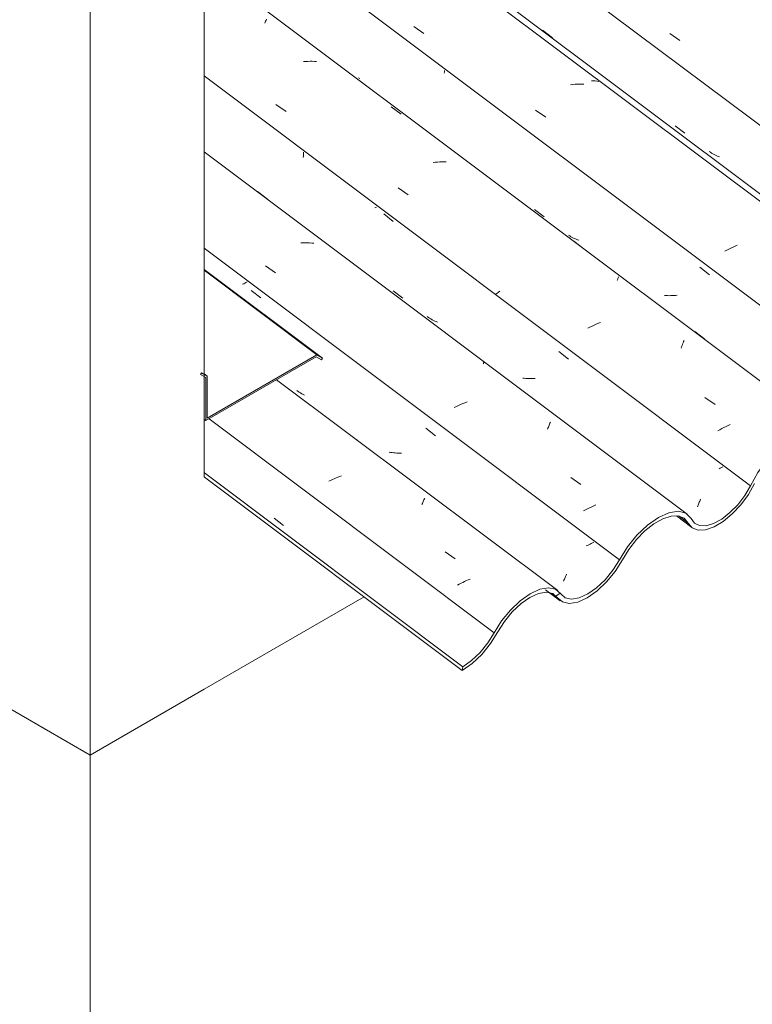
# Model space of a CAD drawing. Header units: metres. Extents: x 6.5 to 21.8, y 0.6 to 11.2.
# Tile 26 of 107: x 13.3 to 14, y 3.4 to 4.3. Entities that reach past the tile are written whole.
import ezdxf

# ---------------------------------------------------------------- set-up
doc = ezdxf.new("R2010")
doc.units = ezdxf.units.M
for name, color, linetype, lineweight in [('A-GLAZ-CWMG', 7, 'Continuous', 5), ('A-ROOF-OTLN', 7, 'Continuous', 5), ('A-WALL', 7, 'Continuous', 5), ('I-WALL', 7, 'Continuous', 5)]:
    doc.layers.add(name, color=color, linetype=linetype, lineweight=lineweight)

# ---------------------------------------------------------------- blocks, each defined once
blk = doc.blocks.new('FP_138-ISO_02')
at = {"layer": 'A-GLAZ-CWMG'}
blk.add_line((13.95444, 3.8349), (13.9693, 3.82374), dxfattribs=at)
blk = doc.blocks.new('FP_139-ISO_02')
at = {"layer": 'A-GLAZ-CWMG'}
blk.add_line((13.82896, 3.76409), (13.84302, 3.75355), dxfattribs=at)
blk = doc.blocks.new('FP_140-ISO_02')
at = {"layer": 'A-GLAZ-CWMG', "color": 9, "true_color": 0xc0c0c0}
blk.add_line((13.56826, 3.83278), (13.57744, 3.82562), dxfattribs=at)
blk = doc.blocks.new('FP_141-ISO_02')
at = {"layer": 'A-GLAZ-CWMG'}
blk.add_line((13.84056, 3.76323), (13.57077, 3.96571), dxfattribs=at)
at = {"layer": 'A-GLAZ-CWMG', "color": 9, "true_color": 0xc0c0c0}
for p, q in [((13.64812, 3.9069), (13.64823, 3.9072)), ((13.64823, 3.9072), (13.64831, 3.90746)), ((13.64831, 3.90746), (13.64836, 3.90767)), ((13.64838, 3.90798), (13.64834, 3.90807)), ((13.64836, 3.90767), (13.64838, 3.90785)), ((13.64838, 3.90785), (13.64838, 3.90798)), ((13.62252, 3.86909), (13.62079, 3.86827)), ((13.62426, 3.8699), (13.62252, 3.86909)), ((13.62601, 3.87067), (13.62426, 3.8699)), ((13.62778, 3.87143), (13.62601, 3.87067)), ((13.62956, 3.87216), (13.62778, 3.87143)), ((13.63136, 3.87286), (13.62956, 3.87216)), ((13.63316, 3.87354), (13.63136, 3.87286)), ((13.71024, 3.8459), (13.71065, 3.84689)), ((13.71065, 3.84689), (13.71105, 3.84784)), ((13.71105, 3.84784), (13.71144, 3.84875)), ((13.71144, 3.84875), (13.71182, 3.84961)), ((13.71182, 3.84961), (13.71218, 3.85044)), ((13.71218, 3.85044), (13.71253, 3.85122)), ((13.71253, 3.85122), (13.71286, 3.85196)), ((13.73253, 3.8005), (13.74219, 3.79373)), ((13.74948, 3.77118), (13.74778, 3.77034)), ((13.7512, 3.77201), (13.74948, 3.77118)), ((13.75293, 3.77282), (13.7512, 3.77201)), ((13.75468, 3.7736), (13.75293, 3.77282)), ((13.75645, 3.77436), (13.75468, 3.7736)), ((13.7461, 3.76947), (13.74444, 3.76859)), ((13.74778, 3.77034), (13.7461, 3.76947))]:
    blk.add_line(p, q, dxfattribs=at)
blk = doc.blocks.new('FP_142-ISO_02')
at = {"layer": 'A-GLAZ-CWMG', "color": 9, "true_color": 0xc0c0c0}
for p, q in [((13.53911, 4.05781), (13.53798, 4.05725)), ((13.54022, 4.05837), (13.53911, 4.05781)), ((13.54132, 4.05894), (13.54022, 4.05837)), ((13.5424, 4.0595), (13.54132, 4.05894)), ((13.54642, 4.05141), (13.55565, 4.04414)), ((13.59134, 3.95445), (13.5902, 3.95525)), ((13.5925, 3.95368), (13.59134, 3.95445)), ((13.59368, 3.95295), (13.5925, 3.95368)), ((13.59489, 3.95224), (13.59368, 3.95295)), ((13.59611, 3.95157), (13.59489, 3.95224)), ((13.59736, 3.95094), (13.59611, 3.95157)), ((13.71406, 3.91915), (13.72327, 3.91188)), ((13.68017, 3.89594), (13.67872, 3.89618)), ((13.68162, 3.89574), (13.68017, 3.89594)), ((13.68309, 3.89556), (13.68162, 3.89574)), ((13.68456, 3.89542), (13.68309, 3.89556)), ((13.68605, 3.89531), (13.68456, 3.89542)), ((13.68754, 3.89523), (13.68605, 3.89531)), ((13.68904, 3.89518), (13.68754, 3.89523)), ((13.69055, 3.89516), (13.68904, 3.89518)), ((13.874, 3.80912), (13.87281, 3.8085)), ((13.87518, 3.80973), (13.874, 3.80912)), ((13.8691, 3.80668), (13.86784, 3.80609)), ((13.87036, 3.80729), (13.8691, 3.80668)), ((13.87159, 3.80789), (13.87036, 3.80729)), ((13.87281, 3.8085), (13.87159, 3.80789)), ((13.84619, 3.77237), (13.84655, 3.7732)), ((13.84655, 3.7732), (13.84693, 3.77407)), ((13.84693, 3.77407), (13.84733, 3.77498)), ((13.84733, 3.77498), (13.84773, 3.77593)), ((13.84773, 3.77593), (13.84814, 3.77693)), ((13.84814, 3.77693), (13.84856, 3.77797)), ((13.84856, 3.77797), (13.84899, 3.77905))]:
    blk.add_line(p, q, dxfattribs=at)
blk = doc.blocks.new('FP_143-ISO_02')
at = {"layer": 'A-GLAZ-CWMG'}
blk.add_line((13.96494, 3.83652), (13.50131, 4.1845), dxfattribs=at)
at = {"layer": 'A-GLAZ-CWMG', "color": 9, "true_color": 0xc0c0c0}
for p, q in [((13.55253, 4.14626), (13.5621, 4.13913)), ((13.59622, 4.09716), (13.59412, 4.0971)), ((13.59831, 4.09717), (13.59622, 4.09716)), ((13.60038, 4.09711), (13.59831, 4.09717)), ((13.60244, 4.097), (13.60038, 4.09711)), ((13.60447, 4.09683), (13.60244, 4.097)), ((13.60648, 4.0966), (13.60447, 4.09683)), ((13.56012, 4.07498), (13.56977, 4.06829)), ((13.76906, 3.9809), (13.76924, 3.98135)), ((13.76924, 3.98135), (13.7694, 3.98175)), ((13.7694, 3.98175), (13.76953, 3.98212)), ((13.76953, 3.98212), (13.76965, 3.98245)), ((13.76965, 3.98245), (13.76973, 3.98273)), ((13.76973, 3.98273), (13.7698, 3.98298)), ((13.7698, 3.98298), (13.76983, 3.98319)), ((13.65691, 3.97541), (13.65664, 3.97522)), ((13.74729, 3.94185), (13.74525, 3.94092)), ((13.74934, 3.94275), (13.74729, 3.94185)), ((13.75141, 3.94362), (13.74934, 3.94275)), ((13.7535, 3.94446), (13.75141, 3.94362)), ((13.74324, 3.93997), (13.74125, 3.93898)), ((13.74525, 3.94092), (13.74324, 3.93997)), ((13.83237, 3.92214), (13.83276, 3.92307)), ((13.83276, 3.92307), (13.83313, 3.92396)), ((13.83313, 3.92396), (13.8335, 3.92481)), ((13.83071, 3.91806), (13.83114, 3.91913)), ((13.83114, 3.91913), (13.83156, 3.92018)), ((13.83156, 3.92018), (13.83197, 3.92118)), ((13.83197, 3.92118), (13.83237, 3.92214)), ((13.8532, 3.87179), (13.86288, 3.86506)), ((13.86727, 3.84082), (13.86534, 3.83978)), ((13.86922, 3.84183), (13.86727, 3.84082)), ((13.8712, 3.84283), (13.86922, 3.84183)), ((13.8732, 3.8438), (13.8712, 3.84283)), ((13.87523, 3.84474), (13.8732, 3.8438)), ((13.87727, 3.84565), (13.87523, 3.84474))]:
    blk.add_line(p, q, dxfattribs=at)
blk = doc.blocks.new('FP_144-ISO_02')
at = {"layer": 'A-GLAZ-CWMG', "color": 9, "true_color": 0xc0c0c0}
for p, q in [((13.59635, 4.17906), (13.59643, 4.18069)), ((13.59643, 4.18069), (13.59649, 4.18234)), ((13.59649, 4.18234), (13.59653, 4.18398)), ((13.66578, 4.13109), (13.66507, 4.1307)), ((13.66649, 4.13147), (13.66578, 4.13109)), ((13.67349, 4.12488), (13.68274, 4.11761)), ((13.68261, 4.0509), (13.69187, 4.04393)), ((13.71645, 4.02548), (13.71531, 4.02626)), ((13.71762, 4.02472), (13.71645, 4.02548)), ((13.71881, 4.024), (13.71762, 4.02472)), ((13.72002, 4.02332), (13.71881, 4.024)), ((13.72125, 4.02266), (13.72002, 4.02332)), ((13.7225, 4.02204), (13.72125, 4.02266)), ((13.72377, 4.02146), (13.7225, 4.02204)), ((13.72507, 4.0209), (13.72377, 4.02146)), ((13.84159, 3.9928), (13.85082, 3.98554)), ((13.80841, 3.96702), (13.80694, 3.96717)), ((13.80989, 3.96691), (13.80841, 3.96702)), ((13.81138, 3.96683), (13.80989, 3.96691)), ((13.81288, 3.96679), (13.81138, 3.96683)), ((13.81438, 3.96677), (13.81288, 3.96679)), ((13.8159, 3.96679), (13.81438, 3.96677)), ((13.81741, 3.96684), (13.8159, 3.96679)), ((13.81893, 3.96691), (13.81741, 3.96684)), ((13.99661, 3.88063), (13.99538, 3.88)), ((13.99781, 3.88127), (13.99661, 3.88063)), ((13.99899, 3.88191), (13.99781, 3.88127)), ((13.97572, 3.84622), (13.97608, 3.84714)), ((13.97608, 3.84714), (13.97645, 3.8481)), ((13.97645, 3.8481), (13.97683, 3.84909)), ((13.97683, 3.84909), (13.97721, 3.8501)), ((13.97721, 3.8501), (13.97759, 3.85115)), ((13.97466, 3.84365), (13.975, 3.84447)), ((13.975, 3.84447), (13.97536, 3.84533)), ((13.97536, 3.84533), (13.97572, 3.84622))]:
    blk.add_line(p, q, dxfattribs=at)
blk = doc.blocks.new('FP_145-ISO_02')
at = {"layer": 'A-GLAZ-CWMG'}
blk.add_line((14.09894, 3.91618), (13.50131, 4.36473), dxfattribs=at)
at = {"layer": 'A-GLAZ-CWMG', "color": 9, "true_color": 0xc0c0c0}
for p, q in [((13.55981, 4.30902), (13.56021, 4.30998)), ((13.56021, 4.30998), (13.56059, 4.3109)), ((13.56059, 4.3109), (13.56095, 4.31176)), ((13.55939, 4.308), (13.55981, 4.30902)), ((13.59867, 4.27119), (13.59655, 4.27104)), ((13.60077, 4.27129), (13.59867, 4.27119)), ((13.60287, 4.27134), (13.60077, 4.27129)), ((13.60495, 4.27134), (13.60287, 4.27134)), ((13.60701, 4.27129), (13.60495, 4.27134)), ((13.60906, 4.27118), (13.60701, 4.27129)), ((13.57007, 4.22982), (13.57974, 4.22323)), ((13.6807, 4.22768), (13.69035, 4.22062)), ((13.7231, 4.17446), (13.72097, 4.17421)), ((13.72522, 4.17465), (13.7231, 4.17446)), ((13.72734, 4.1748), (13.72522, 4.17465)), ((13.72945, 4.1749), (13.72734, 4.1748)), ((13.73154, 4.17494), (13.72945, 4.1749)), ((13.73362, 4.17493), (13.73154, 4.17494)), ((13.68743, 4.14979), (13.69713, 4.14318)), ((13.85591, 4.09859), (13.86552, 4.09145)), ((13.89882, 4.06403), (13.899, 4.06451)), ((13.89755, 4.06086), (13.89786, 4.06159)), ((13.89786, 4.06159), (13.89814, 4.06228)), ((13.89814, 4.06228), (13.89839, 4.06291)), ((13.89839, 4.06291), (13.89862, 4.06349)), ((13.89862, 4.06349), (13.89882, 4.06403)), ((13.78204, 4.04859), (13.78057, 4.04748)), ((13.78355, 4.0497), (13.78204, 4.04859)), ((13.78509, 4.05081), (13.78355, 4.0497)), ((13.87346, 4.01702), (13.87147, 4.01603)), ((13.87547, 4.01799), (13.87346, 4.01702)), ((13.8775, 4.01893), (13.87547, 4.01799)), ((13.87955, 4.01984), (13.8775, 4.01893)), ((13.88161, 4.02072), (13.87955, 4.01984)), ((13.87147, 4.01603), (13.86951, 4.01502)), ((13.97226, 4.01182), (13.98185, 4.00464)), ((13.95948, 3.99724), (13.95998, 3.99857)), ((13.95998, 3.99857), (13.96047, 3.99985)), ((13.96047, 3.99985), (13.96095, 4.00109)), ((13.96095, 4.00109), (13.96142, 4.00229)), ((13.96142, 4.00229), (13.96188, 4.00343)), ((13.95897, 3.99586), (13.95948, 3.99724)), ((13.98185, 3.94868), (13.99159, 3.94201)), ((14.00616, 3.92262), (14.00413, 3.92169)), ((13.99622, 3.91769), (13.9943, 3.91664)), ((13.99816, 3.91873), (13.99622, 3.91769)), ((14.00013, 3.91974), (13.99816, 3.91873)), ((14.00212, 3.92072), (14.00013, 3.91974)), ((14.00413, 3.92169), (14.00212, 3.92072))]:
    blk.add_line(p, q, dxfattribs=at)
blk = doc.blocks.new('FP_146-ISO_02')
at = {"layer": 'A-GLAZ-CWMG', "color": 9, "true_color": 0xc0c0c0}
for p, q in [((13.65055, 4.25467), (13.64941, 4.25546)), ((13.7317, 4.2598), (13.73172, 4.26109)), ((13.73172, 4.26109), (13.73173, 4.26239)), ((13.81819, 4.12913), (13.82745, 4.12214)), ((13.85204, 4.10369), (13.85086, 4.10442)), ((13.85324, 4.10299), (13.85204, 4.10369)), ((13.85446, 4.10233), (13.85324, 4.10299)), ((13.85571, 4.1017), (13.85446, 4.10233)), ((13.85698, 4.1011), (13.85571, 4.1017)), ((13.85826, 4.10054), (13.85698, 4.1011)), ((13.85957, 4.10002), (13.85826, 4.10054)), ((13.86089, 4.09953), (13.85957, 4.10002)), ((13.97712, 4.07374), (13.98637, 4.06648)), ((13.94456, 4.04642), (13.94308, 4.0465)), ((13.94606, 4.04638), (13.94456, 4.04642)), ((13.94757, 4.04636), (13.94606, 4.04638)), ((13.94908, 4.04638), (13.94757, 4.04636)), ((13.95059, 4.04643), (13.94908, 4.04638)), ((13.95211, 4.0465), (13.95059, 4.04643)), ((13.95364, 4.04661), (13.95211, 4.0465)), ((13.95516, 4.04675), (13.95364, 4.04661))]:
    blk.add_line(p, q, dxfattribs=at)
blk = doc.blocks.new('FP_147-ISO_02')
at = {"layer": 'A-GLAZ-CWMG'}
blk.add_line((14.22949, 3.99058), (12.17181, 5.53498), dxfattribs=at)
at = {"layer": 'A-GLAZ-CWMG', "color": 9, "true_color": 0xc0c0c0}
for p, q in [((13.70231, 4.30477), (13.71196, 4.29814)), ((13.85502, 4.24905), (13.85288, 4.24882)), ((13.85714, 4.24923), (13.85502, 4.24905)), ((13.85926, 4.24936), (13.85714, 4.24923)), ((13.86136, 4.24944), (13.85926, 4.24936)), ((13.86345, 4.24946), (13.86136, 4.24944)), ((13.86553, 4.24943), (13.86345, 4.24946)), ((13.81935, 4.22434), (13.82902, 4.2177)), ((14.00885, 4.09291), (14.00684, 4.09195)), ((14.01088, 4.09384), (14.00885, 4.09291)), ((14.01294, 4.09474), (14.01088, 4.09384)), ((14.00287, 4.08996), (14.00093, 4.08894)), ((14.00484, 4.09097), (14.00287, 4.08996)), ((14.00684, 4.09195), (14.00484, 4.09097))]:
    blk.add_line(p, q, dxfattribs=at)
blk = doc.blocks.new('FP_149-ISO_02')
at = {"layer": 'A-GLAZ-CWMG', "color": 9, "true_color": 0xc0c0c0}
blk.add_line((13.94822, 4.29787), (13.95788, 4.29123), dxfattribs=at)
blk = doc.blocks.new('Rectangular Mullion - Telha Fibrocimento - Ondulada-1868137-ISO_02')
at = {"layer": 'A-GLAZ-CWMG', "true_color": 0xc0c0c0}
h = blk.add_hatch(dxfattribs=at)
h.set_pattern_fill('FP_12', color=9, style=0, pattern_type=2)
h.set_pattern_definition([(35.687, (12.963, 6.495), (0.23241475, 0.22210937), [0.0118, -0.2028, 0.0118, -0.2028, -1.145]), (35.687, (12.963, 6.495), (0.23241475, 0.22210937), [-0.42922, 0.0118, -0.41741, 0.0118, -0.2028, -0.50075]), (35.687, (12.963, 6.495), (0.23241475, 0.22210937), [-1.073, 0.0118, -0.13127, 0.0118, -0.34588]), (137.177, (13.05, 6.586), (-0.1665248, 0.04396), [0.00654, -0.11229, 0.00654, -0.74603]), (137.177, (13.05, 6.586), (-0.1665248, 0.04396), [-0.12536, -0.11229, 0.00654, -0.23112, -0.39609]), (137.177, (13.05, 6.586), (-0.1665248, 0.04396), [-0.47531, 0.00654, -0.11229, 0.00654, -0.27073]), (137.177, (13.05, 6.586), (-0.1665248, 0.04396), [-0.60067, -0.07268, 0.00654, -0.19151]), (247.064, (13.079, 6.717), (-0.06588675, -0.266069), [0.0123, -0.21134, 0.0123, -1.404]), (247.064, (13.079, 6.717), (-0.06588675, -0.266069), [-0.23595, -0.21134, 0.0123, -0.43499, -0.74548]), (247.064, (13.079, 6.717), (-0.06588675, -0.266069), [-0.89458, 0.0123, -0.21134, 0.0123, -0.50954]), (247.064, (13.079, 6.717), (-0.06588675, -0.266069), [-1.131, -0.1368, 0.0123, -0.36044])])
h.paths.add_polyline_path([(13.74896, 3.68649), (13.75994, 3.69457), (13.76921, 3.70386), (13.77642, 3.71296), (13.78968, 3.73409), (13.79866, 3.74451), (13.80666, 3.7517), (13.814, 3.75679), (13.82327, 3.76066), (13.82963, 3.76171), (13.83616, 3.76001), (13.84545, 3.75223), (13.85169, 3.75087), (13.86115, 3.75284), (13.86932, 3.75665), (13.87985, 3.76442), (13.88919, 3.77374), (13.89646, 3.7829), (13.91052, 3.80514), (13.91863, 3.81494), (13.92668, 3.82261), (13.93289, 3.8275), (13.94137, 3.83227), (13.9493, 3.83479), (13.95703, 3.8346), (13.96241, 3.83193), (13.96959, 3.82353), (13.97533, 3.82131), (13.98295, 3.82178), (13.99254, 3.82554), (13.99941, 3.82961), (14.00932, 3.83806), (14.01851, 3.8485), (14.02369, 3.85556), (14.03615, 3.87754), (14.04467, 3.8889), (14.05552, 3.89985), (14.06473, 3.90696), (14.07298, 3.9117), (14.08305, 3.91464), (14.09012, 3.91461), (14.0959, 3.91221), (14.10397, 3.9023), (14.10953, 3.89997), (14.11651, 3.90011), (14.12544, 3.90325), (14.13313, 3.90767), (14.14373, 3.91669), (14.15131, 3.92502), (14.15879, 3.93562), (14.17082, 3.95578), (14.179, 3.96615), (14.18869, 3.97561), (14.19761, 3.98223), (14.20504, 3.98632), (14.20823, 3.98753), (14.21226, 3.98995), (14.21948, 3.99327), (14.21439, 3.99308), (14.20504, 3.98995), (14.19507, 3.98415), (14.18315, 3.97405), (14.17421, 3.96429), (14.1653, 3.95174), (14.15413, 3.93277), (14.14823, 3.92495), (14.13854, 3.9154), (14.13309, 3.91104), (14.12452, 3.90636), (14.11826, 3.90433), (14.11168, 3.90433), (14.10644, 3.90696), (14.09883, 3.91626), (14.09184, 3.91908), (14.08239, 3.9185), (14.07298, 3.91524), (14.06005, 3.90696), (14.05153, 3.89985), (14.04116, 3.88847), (14.03265, 3.87662), (14.02008, 3.85446), (14.01334, 3.84572), (14.0042, 3.83681), (13.99793, 3.83193), (13.99016, 3.82767), (13.9825, 3.82555), (13.97671, 3.82566), (13.97181, 3.82802), (13.96853, 3.83248), (13.96344, 3.83749), (13.95599, 3.83937), (13.94595, 3.83749), (13.93714, 3.83355), (13.92668, 3.82621), (13.91654, 3.81652), (13.9074, 3.80514), (13.89359, 3.7829), (13.88608, 3.77374), (13.87779, 3.76593), (13.86887, 3.75981), (13.85982, 3.7561), (13.8538, 3.7551), (13.84776, 3.75644), (13.83846, 3.7645), (13.8316, 3.76595), (13.82241, 3.76409), (13.81358, 3.75992), (13.8044, 3.75341), (13.79379, 3.74291), (13.78639, 3.73365), (13.7735, 3.71296), (13.76608, 3.70386), (13.75753, 3.69585), (13.74949, 3.69022)])
h.paths.add_polyline_path([(14.2398, 3.97526), (14.24676, 3.97549), (14.2563, 3.97904), (14.26536, 3.98475), (14.26536, 3.98525), (14.26536, 3.98814), (14.26328, 3.98647), (14.26321, 3.98428), (14.25634, 3.98124), (14.2563, 3.98245), (14.25472, 3.98176), (14.24846, 3.97969), (14.24148, 3.97979), (14.23665, 3.98211), (14.22914, 3.99083), (14.22666, 3.9918), (14.22612, 3.99062), (14.21975, 3.98912), (14.22086, 3.98889), (14.22648, 3.98647), (14.23423, 3.97746), (14.23858, 3.97574)])
h.paths.add_polyline_path([(14.22859, 3.99008), (14.22808, 3.99063), (14.22898, 3.99062)])
h.paths.add_polyline_path([(14.33362, 4.06246), (14.3321, 4.06029), (14.3338, 4.06084), (14.33416, 4.0623)])
h.paths.add_polyline_path([(14.26984, 3.99174), (14.27574, 3.99621), (14.28484, 4.00543), (14.28867, 4.01063), (14.30011, 4.02989), (14.30891, 4.04103), (14.31872, 4.05087), (14.32293, 4.05456), (14.32317, 4.05413), (14.32473, 4.05539), (14.32485, 4.0563), (14.33584, 4.06345), (14.34475, 4.06712), (14.34713, 4.06779), (14.34311, 4.06739), (14.33362, 4.06395), (14.32317, 4.05752), (14.31303, 4.04889), (14.30388, 4.03889), (14.29636, 4.02864), (14.28257, 4.00593), (14.27832, 4.0003), (14.27099, 3.99267)])
h.paths.add_polyline_path([(14.36919, 4.05016), (14.37101, 4.05053), (14.3697, 4.05104), (14.37146, 4.05405), (14.368, 4.05301), (14.36725, 4.05481), (14.36777, 4.05587), (14.36662, 4.05631), (14.36482, 4.05391), (14.36335, 4.05631), (14.36362, 4.05702), (14.36596, 4.05705), (14.36362, 4.0593), (14.36319, 4.05889), (14.36261, 4.06084), (14.35856, 4.06546), (14.3517, 4.06767), (14.34776, 4.06503), (14.34955, 4.06378), (14.34969, 4.06371), (14.35556, 4.06146), (14.36362, 4.05231), (14.36823, 4.05053)])
h.paths.add_polyline_path([(14.37551, 4.05038), (14.37652, 4.05053), (14.37908, 4.05138), (14.37898, 4.05435), (14.37983, 4.05457), (14.38809, 4.05737), (14.3926, 4.05953), (14.3927, 4.05907), (14.39516, 4.06142), (14.40079, 4.0658), (14.40093, 4.06518), (14.40229, 4.06697), (14.4032, 4.06697), (14.41069, 4.07518), (14.41704, 4.08377), (14.4266, 4.10087), (14.43114, 4.10832), (14.43629, 4.1155), (14.42914, 4.1075), (14.42477, 4.10174), (14.41335, 4.08267), (14.40571, 4.07314), (14.39961, 4.06697), (14.39169, 4.06084), (14.38377, 4.05658), (14.37793, 4.05463), (14.37783, 4.05439), (14.37613, 4.05041)])
h.paths.add_polyline_path([(14.40705, 4.07182), (14.40881, 4.0736), (14.40914, 4.07314), (14.40767, 4.07221)])
h.paths.add_polyline_path([(14.43815, 4.11388), (14.44146, 4.11674), (14.44802, 4.12147), (14.45375, 4.12441), (14.45962, 4.12603), (14.4644, 4.12598), (14.46825, 4.1245), (14.47527, 4.11674), (14.48088, 4.11469), (14.48782, 4.11501), (14.49706, 4.11845), (14.50478, 4.12305), (14.51447, 4.13125), (14.52281, 4.14047), (14.52961, 4.15001), (14.53387, 4.15716), (14.53167, 4.15843), (14.5241, 4.14619), (14.5172, 4.13767), (14.51067, 4.13121), (14.50412, 4.12599), (14.49571, 4.12134), (14.4898, 4.11928), (14.4824, 4.11928), (14.47826, 4.12075), (14.46996, 4.12901), (14.46541, 4.13039), (14.45874, 4.12972), (14.45182, 4.12707), (14.44661, 4.12357), (14.43864, 4.11454), (14.43826, 4.11403)])
h = blk.add_hatch(dxfattribs=at)
h.set_pattern_fill('FP_13', color=9, style=0, pattern_type=2)
h.set_pattern_definition([(330, (14.18, 7.288), (0.2298954, -0.0663695), [0.01095, -0.18814, 0.01095, -0.18814, -1.062]), (330, (14.18, 7.288), (0.2298954, -0.0663695), [-0.39819, 0.01095, -0.38724, 0.01095, -0.18814, -0.46455]), (330, (14.18, 7.288), (0.2298954, -0.0663695), [-0.99547, 0.01095, -0.12178, 0.01095, -0.32087]), (111.206, (14.266, 7.271), (-0.1647206, 0.291817), [0.01311, -0.22522, 0.01311, -1.496]), (111.206, (14.266, 7.271), (-0.1647206, 0.291817), [-0.25144, -0.22522, 0.01311, -0.46356, -0.79444]), (111.206, (14.266, 7.271), (-0.1647206, 0.291817), [-0.95333, 0.01311, -0.22522, 0.01311, -0.543]), (111.206, (14.266, 7.271), (-0.1647206, 0.291817), [-1.205, -0.14578, 0.01311, -0.38411]), (234.896, (14.295, 7.387), (-0.0651715, -0.2254494), [0.00825, -0.14167, 0.00825, -0.94122]), (234.896, (14.295, 7.387), (-0.0651715, -0.2254494), [-0.15816, -0.14167, 0.00825, -0.29159, -0.49972]), (234.896, (14.295, 7.387), (-0.0651715, -0.2254494), [-0.59966, 0.00825, -0.14167, 0.00825, -0.34156]), (234.896, (14.295, 7.387), (-0.0651715, -0.2254494), [-0.75782, -0.0917, 0.00825, -0.24161])])
h.paths.add_polyline_path([(13.74896, 3.68649), (13.74949, 3.69022), (13.50131, 3.87649), (13.50148, 3.87224), (13.74399, 3.69022)])
at = {"layer": 'A-GLAZ-CWMG'}
for p, q in [((14.2902, 4.0181), (12.3128, 5.50225)), ((14.16014, 3.94284), (13.50131, 4.43733)), ((14.02565, 3.86377), (13.50131, 4.25732)), ((13.89987, 3.79284), (13.50131, 4.09199)), ((13.77966, 3.72283), (13.50593, 3.92828)), ((13.74949, 3.69022), (13.50148, 3.87637)), ((13.74896, 3.68649), (13.50148, 3.87224)), ((13.96563, 3.82814), (13.95701, 3.83461)), ((13.84017, 3.75653), (13.83478, 3.76058)), ((13.74949, 3.69022), (13.74896, 3.68649))]:
    blk.add_line(p, q, dxfattribs=at)
for points in [[(14.10358, 3.91045, 0), (14.09883, 3.91626, 0), (14.09184, 3.91908, 0), (14.08305, 3.91873, 0), (14.07298, 3.91524, 0), (14.06226, 3.90881, 0), (14.05153, 3.89985, 0), (14.04146, 3.8889, 0), (14.03265, 3.87662, 0), (14.02565, 3.86377, 0)], [(13.96563, 3.82814, 0), (13.96959, 3.82353, 0), (13.97533, 3.82131, 0), (13.9825, 3.82162, 0), (13.99069, 3.82444, 0), (13.99941, 3.82961, 0), (14.00815, 3.83681, 0), (14.01641, 3.84563, 0), (14.02369, 3.85556, 0), (14.02956, 3.866, 0)], [(14.02565, 3.86377, 0), (14.02008, 3.85446, 0), (14.01334, 3.84572, 0), (14.00581, 3.83806, 0), (13.99793, 3.83193, 0), (13.99016, 3.82767, 0), (13.98295, 3.82554, 0), (13.97671, 3.82566, 0), (13.97181, 3.82802, 0), (13.96853, 3.83248, 0)], [(13.96853, 3.83248, 0), (13.96344, 3.83749, 0), (13.95616, 3.83939, 0), (13.94719, 3.83805, 0), (13.93714, 3.83355, 0), (13.92668, 3.82621, 0), (13.91654, 3.81652, 0), (13.9074, 3.80514, 0), (13.89987, 3.79284, 0)], [(13.90265, 3.79272, 0), (13.90876, 3.80286, 0), (13.91612, 3.81237, 0), (13.92431, 3.82074, 0), (13.93289, 3.8275, 0), (13.94137, 3.83227, 0), (13.9493, 3.83479, 0), (13.95623, 3.83493, 0), (13.96177, 3.83267, 0), (13.96563, 3.82814, 0)], [(13.84017, 3.75653, 0), (13.84499, 3.75233, 0), (13.85169, 3.75087, 0), (13.85982, 3.75223, 0), (13.86887, 3.75634, 0), (13.87827, 3.76292, 0), (13.88741, 3.77157, 0), (13.89572, 3.78172, 0), (13.90265, 3.79272, 0)], [(13.89987, 3.79284, 0), (13.89359, 3.7829, 0), (13.88608, 3.77374, 0), (13.87781, 3.76595, 0), (13.86932, 3.76001, 0), (13.86115, 3.75632, 0), (13.8538, 3.7551, 0), (13.84776, 3.75644, 0), (13.84341, 3.76024, 0)], [(13.84341, 3.76024, 0), (13.83846, 3.7645, 0), (13.8316, 3.76595, 0), (13.82327, 3.76449, 0), (13.814, 3.76022, 0), (13.8044, 3.75341, 0), (13.79509, 3.74451, 0), (13.78666, 3.73409, 0), (13.77966, 3.72283, 0)], [(13.78292, 3.7236, 0), (13.78932, 3.73365, 0), (13.79695, 3.74291, 0), (13.80532, 3.75078, 0), (13.81392, 3.75676, 0), (13.8222, 3.76048, 0), (13.82963, 3.76171, 0), (13.83575, 3.76037, 0), (13.84017, 3.75653, 0)], [(13.74896, 3.68649, 0), (13.75849, 3.69318, 0), (13.76773, 3.70202, 0), (13.77607, 3.71239, 0), (13.78292, 3.7236, 0)], [(13.77966, 3.72283, 0), (13.7735, 3.71296, 0), (13.76608, 3.70386, 0), (13.7579, 3.69611, 0), (13.74949, 3.69022, 0)]]:
    blk.add_polyline3d(points, dxfattribs=at)
for name in ['FP_149-ISO_02', 'FP_147-ISO_02', 'FP_145-ISO_02', 'FP_146-ISO_02', 'FP_143-ISO_02', 'FP_144-ISO_02', 'FP_142-ISO_02', 'FP_141-ISO_02', 'FP_140-ISO_02', 'FP_138-ISO_02', 'FP_139-ISO_02']:
    blk.add_blockref(name, (0, 0), dxfattribs=at)
blk = doc.blocks.new('FP_160-ISO_02')
at = {"layer": 'A-GLAZ-CWMG'}
blk.add_line((14.23704, 3.99214), (12.26345, 5.47343), dxfattribs=at)
at = {"layer": 'A-GLAZ-CWMG', "color": 9, "true_color": 0xc0c0c0}
for p, q in [((13.82603, 4.30109), (13.83557, 4.29396)), ((13.87479, 4.25261), (13.87303, 4.25269)), ((13.87655, 4.25248), (13.87479, 4.25261)), ((13.87829, 4.25231), (13.87655, 4.25248)), ((13.88001, 4.25209), (13.87829, 4.25231))]:
    blk.add_line(p, q, dxfattribs=at)
blk = doc.blocks.new('FP_161-ISO_02')
at = {"layer": 'A-GLAZ-CWMG', "color": 9, "true_color": 0xc0c0c0}
for p, q in [((13.95332, 4.2094), (13.96257, 4.20243)), ((13.98714, 4.18398), (13.98598, 4.18475)), ((13.98832, 4.18325), (13.98714, 4.18398)), ((13.98953, 4.18255), (13.98832, 4.18325)), ((13.99075, 4.18188), (13.98953, 4.18255)), ((13.992, 4.18125), (13.99075, 4.18188)), ((13.99327, 4.18064), (13.992, 4.18125)), ((13.99455, 4.18008), (13.99327, 4.18064)), ((13.99586, 4.17954), (13.99455, 4.18008))]:
    blk.add_line(p, q, dxfattribs=at)
blk = doc.blocks.new('Rectangular Mullion - Telha Fibrocimento - Ondulada-V156-ISO_02')
at = {"layer": 'A-GLAZ-CWMG'}
for name in ['FP_160-ISO_02', 'FP_161-ISO_02']:
    blk.add_blockref(name, (0, 0), dxfattribs=at)

msp = doc.modelspace()

# ---------------------------------------------------------------- linework, layer by layer
at = {"layer": 'A-ROOF-OTLN'}
for p, q in [((13.61479, 3.98645), (13.50131, 4.07163)), ((13.60937, 3.98965), (13.50131, 4.07076)), ((13.60937, 3.98965), (13.50413, 3.92889)), ((13.61479, 3.98645), (13.60937, 3.98965)), ((13.50272, 3.92642), (13.60879, 3.98766)), ((13.60879, 3.98766), (13.61379, 3.98471)), ((13.61379, 3.98471), (13.61479, 3.98645)), ((13.49872, 3.9724), (13.49772, 3.97066)), ((13.49772, 3.97066), (13.50272, 3.9677)), ((13.50413, 3.96921), (13.49872, 3.9724)), ((13.50413, 3.96921), (13.50131, 3.97133)), ((13.50272, 3.9677), (13.50272, 3.92642)), ((13.50413, 3.92889), (13.50413, 3.96921)), ((13.50272, 3.92642), (13.50131, 3.92748))]:
    msp.add_line(p, q, dxfattribs=at)
at = {"layer": 'A-WALL'}
msp.add_line((13.50131, 3.66866), (13.65471, 3.75723), dxfattribs=at)
at = {"layer": 'I-WALL'}
for p, q in [((13.3917, 3.60538), (10.02768, 5.5476)), ((13.50131, 4.48516), (13.50131, 3.87214)), ((13.3917, 1.36002), (13.3917, 4.42188)), ((13.50131, 3.66866), (13.3917, 3.60538))]:
    msp.add_line(p, q, dxfattribs=at)

# ---------------------------------------------------------------- block references
at = {"layer": 'A-GLAZ-CWMG'}
for name in ['Rectangular Mullion - Telha Fibrocimento - Ondulada-V156-ISO_02', 'Rectangular Mullion - Telha Fibrocimento - Ondulada-1868137-ISO_02']:
    msp.add_blockref(name, (0, 0), dxfattribs=at)

doc.saveas('drawing.dxf')
